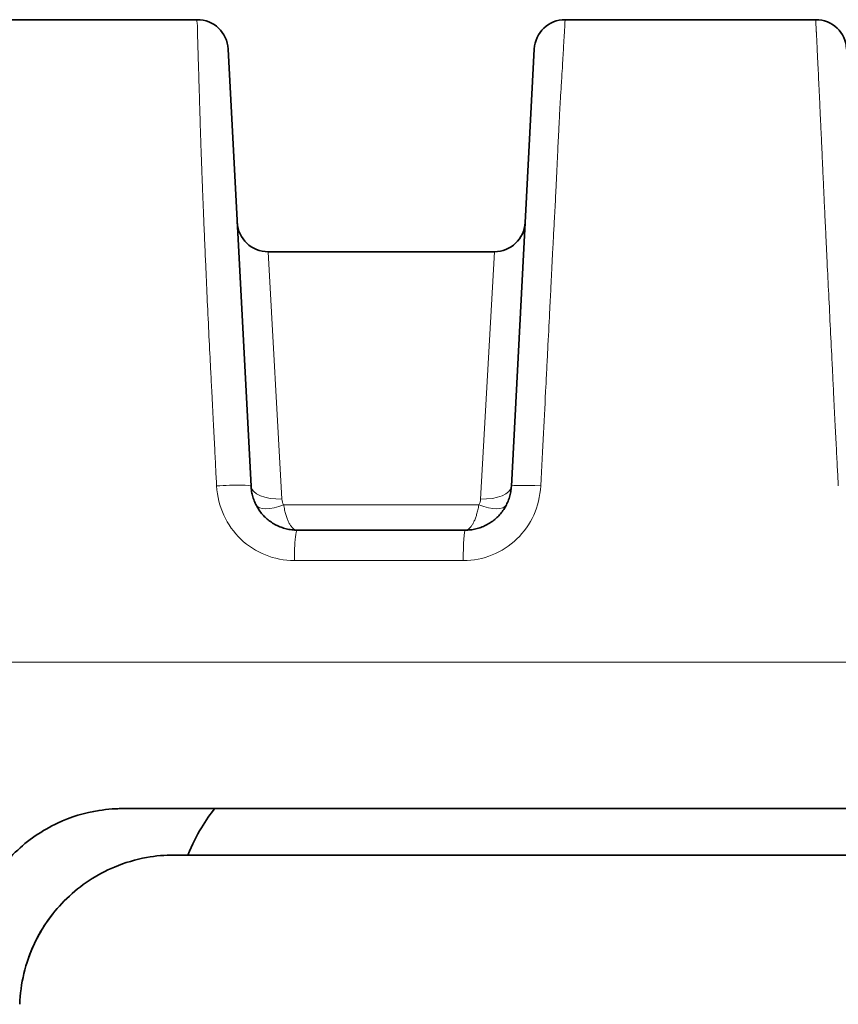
# Model space of a CAD drawing. Header units: millimetres. Extents: x 5 to 415, y 5 to 292.
# Tile 4 of 123: x 101.09 to 106.39, y 78.75 to 85.12. Entities that reach past the tile are written whole.
import ezdxf

# ---------------------------------------------------------------- set-up
doc = ezdxf.new("R2010")
doc.units = ezdxf.units.MM
doc.layers.add('Sichtbar (ISO)', color=7, linetype='Continuous', lineweight=35)
doc.layers.add('Sichtbar schmal (ISO)', color=7, linetype='Continuous', lineweight=18)

msp = doc.modelspace()

# ---------------------------------------------------------------- linework, layer by layer
at = {"layer": 'Sichtbar (ISO)'}
for p, q in [((102.2402074, 85.11528581), (99.83000053, 85.11528581)), ((106.24020773, 85.11528581), (104.61979358, 85.11528581)), ((102.58804694, 82.0995809), (102.43993363, 84.92575116)), ((104.42006765, 84.92575116), (104.27195432, 82.09958051)), ((102.69840438, 83.61528398), (104.16159909, 83.61528398)), ((101.75981567, 80.01528397), (108.02985151, 80.01528397)), ((108.029851, 79.71528397), (102.09124551, 79.71528397))]:
    msp.add_line(p, q, dxfattribs=at)
for centre, start, end in [((102.24020773, 84.91528397), 2.999999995, 90.000044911), ((104.61979355, 84.91528397), 89.999990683, 176.999999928), ((106.24020773, 84.91528397), 2.999999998, 90.000000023), ((102.69840522, 83.81528397), 182.989634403, 269.999758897), ((104.16159606, 83.81528397), 270.000868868, 357.011165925)]:
    msp.add_arc(centre, 0.2, start, end, dxfattribs=at)
for centre, major_axis, ratio, start_param, end_param in [((105.82070898, 81.77863885), (30.757638, -0.00255163), 0.0011887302, 1.6309263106, 1.6663024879), ((102.53000064, 5.07946837), (0, 75.0358156), 0.0453286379, 0.0516331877, 0.1033008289)]:
    msp.add_ellipse(centre, major_axis=major_axis, ratio=ratio, start_param=start_param, end_param=end_param, dxfattribs=at)
for points, knots in [([(102.88763625, 81.81528397), (102.8754109, 81.81528394), (102.86317918, 81.81603265), (102.85104453, 81.81752385), (102.83909185, 81.81899269), (102.82723327, 81.82118129), (102.81555102, 81.82407304), (102.80419089, 81.82688506), (102.79299755, 81.83036209), (102.7820477, 81.83447945), (102.77121175, 81.83855397), (102.76061423, 81.84325554), (102.75032532, 81.84855215), (102.7400357, 81.85384912), (102.73005474, 81.85974124), (102.72044884, 81.86618848), (102.71088414, 81.87260808), (102.70169129, 81.87957804), (102.69293069, 81.8870517), (102.68418976, 81.89450859), (102.67587915, 81.90246693), (102.66805318, 81.91087378), (102.66022357, 81.91928454), (102.65287905, 81.92814423), (102.64606751, 81.93739405), (102.63923704, 81.9466696), (102.63294252, 81.95633745), (102.62722512, 81.96633317), (102.6214889, 81.97636179), (102.61633361, 81.98672044), (102.61179287, 81.99734015), (102.60722288, 82.00802828), (102.60327543, 82.01898089), (102.59997676, 82.03012326), (102.59666903, 82.04129623), (102.59401349, 82.05265995), (102.59202718, 82.06414091), (102.58999912, 82.07586316), (102.58866931, 82.08770774), (102.58804698, 82.09958008)], [0, 0, 0, 0, 0.08034230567, 0.08034230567, 0.08034230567, 0.15947981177, 0.15947981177, 0.15947981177, 0.23643518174, 0.23643518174, 0.23643518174, 0.3125900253, 0.3125900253, 0.3125900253, 0.38875014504, 0.38875014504, 0.38875014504, 0.46458366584, 0.46458366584, 0.46458366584, 0.54024702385, 0.54024702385, 0.54024702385, 0.61594552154, 0.61594552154, 0.61594552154, 0.69185448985, 0.69185448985, 0.69185448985, 0.76801331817, 0.76801331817, 0.76801331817, 0.84466290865, 0.84466290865, 0.84466290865, 0.92152289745, 0.92152289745, 0.92152289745, 0.99999817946, 0.99999817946, 0.99999817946, 0.99999817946]), ([(104.27195427, 82.09957958), (104.27131131, 82.08731407), (104.26991265, 82.07506865), (104.26776526, 82.06294813), (104.26565357, 82.05102912), (104.26281841, 82.0392308), (104.25927723, 82.02763857), (104.25584301, 82.01639648), (104.2517447, 82.00534826), (104.24700861, 81.99457268), (104.24235479, 81.98398427), (104.23708518, 81.97365908), (104.23123346, 81.9636679), (104.2253992, 81.95370655), (104.21898629, 81.94407723), (104.21203661, 81.93484615), (104.20511084, 81.92564683), (104.197652, 81.916843), (104.18970915, 81.90849475), (104.18177301, 81.90015356), (104.17335367, 81.89226717), (104.16450696, 81.88488931), (104.15565904, 81.87751045), (104.14638364, 81.87064025), (104.13674257, 81.86432538), (104.12709203, 81.85800431), (104.1170751, 81.85223967), (104.10675903, 81.84707061), (104.09643222, 81.84189616), (104.08580566, 81.83731851), (104.07495032, 81.83336842), (104.06406834, 81.82940864), (104.0529564, 81.82607957), (104.04169141, 81.82340397), (104.03044141, 81.82073193), (104.01903892, 81.81871129), (104.00755361, 81.81735477), (103.99587818, 81.81597581), (103.98411695, 81.81528419), (103.97237128, 81.81528397)], [0, 0, 0, 0, 0.0814283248, 0.0814283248, 0.0814283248, 0.1615028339, 0.1615028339, 0.1615028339, 0.2391587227, 0.2391587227, 0.2391587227, 0.3154657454, 0.3154657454, 0.3154657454, 0.3915449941, 0.3915449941, 0.3915449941, 0.4673624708, 0.4673624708, 0.4673624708, 0.5431157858, 0.5431157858, 0.5431157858, 0.6188794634, 0.6188794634, 0.6188794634, 0.6947176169, 0.6947176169, 0.6947176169, 0.7706346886, 0.7706346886, 0.7706346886, 0.8467379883, 0.8467379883, 0.8467379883, 0.922739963, 0.922739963, 0.922739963, 1, 1, 1, 1]), ([(100.7604262, 79.05018346), (100.76283633, 79.11920057), (100.77238576, 79.18770401), (100.80618801, 79.32483547), (100.8310341, 79.39285508), (100.91368241, 79.5604755), (100.98166943, 79.653674), (101.14387211, 79.8109486), (101.23642453, 79.87463613), (101.42235141, 79.9612686), (101.51242267, 79.98872431), (101.63294175, 80.00760438), (101.66101777, 80.01079238), (101.70180097, 80.01367952), (101.7144186, 80.01433284), (101.73796475, 80.01510485), (101.74888892, 80.01528395), (101.75981567, 80.01528397)], [-0.15518500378, -0.15518500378, -0.15518500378, -0.15518500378, -0.13444749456, -0.13444749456, -0.11268463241, -0.11268463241, -0.07803253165, -0.07803253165, -0.04416590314, -0.04416590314, -0.01571421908, -0.01571421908, -0.0071462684, -0.0071462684, -0.00331595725, -0.00331595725, -0.00000481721, -0.00000481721, -0.00000481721, -0.00000481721]), ([(102.09124551, 79.71528397), (102.03144809, 79.71528395), (101.97181482, 79.70992052), (101.8417493, 79.68636746), (101.77208883, 79.66574754), (101.59048756, 79.589772), (101.48557675, 79.52069799), (101.30970003, 79.35058364), (101.23895336, 79.2520642), (101.15796892, 79.08096063), (101.13501023, 79.01588731), (101.10327184, 78.88377945), (101.09419571, 78.81721581), (101.09185489, 78.75018342)], [0.00000162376, 0.00000162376, 0.00000162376, 0.00000162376, 0.01808622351, 0.01808622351, 0.04003385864, 0.04003385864, 0.07775913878, 0.07775913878, 0.114114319, 0.114114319, 0.13484226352, 0.13484226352, 0.15498226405, 0.15498226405, 0.15498226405, 0.15498226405])]:
    msp.add_open_spline(points, degree=3, knots=knots, dxfattribs=at)
msp.add_open_spline([(101.15126189, 79.05650266), (101.18756669, 79.1565128), (101.24068034, 79.25179676), (101.30660744, 79.33523754)], degree=3, dxfattribs=at)
at = {"layer": 'Sichtbar schmal (ISO)'}
for p, q in [((102.78777828, 82.01658597), (102.69840438, 83.61528397)), ((104.16159909, 83.61528397), (104.07222706, 82.01660396)), ((102.79856365, 81.97892098), (104.06143812, 81.97892081))]:
    msp.add_line(p, q, dxfattribs=at)
for centre, major_axis, ratio, start_param, end_param in [((102.3883212, 82.08911059), (0.19972581, 0.01046906), 0.069243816, 6.2831849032, 7.9660330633), ((102.78777527, 82.11000174), (-0.1997303, -0.01038309), 0.466586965, 0.0004898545, 1.5465604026), ((104.0722277, 82.11003512), (0.19972795, -0.01042797), 0.4666589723, 4.7367456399, 6.2828248), ((104.47168008, 82.08911053), (-0.19972581, 0.01046906), 0.0604708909, 4.7623882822, 6.2831858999), ((103.23051221, 82.2480637), (0.4303519, 0.27178896), 0.385688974, 2.9327820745, 3.1258519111), ((103.96663167, 82.02284016), (0.10549942, -0.0077196), 0.9127398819, 5.8912136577, 6.2985815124), ((102.79856619, 82.06982378), (-0.1781493, -0.09090007), 0.4137770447, 0.000021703, 1.3627097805), ((104.06143778, 82.06982907), (0.17814433, -0.09090982), 0.4137976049, 4.9205008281, 6.2831788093), ((102.88749274, 81.61528929), (0.00014424, 0.1999932), 0.0959667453, 0.000269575, 1.0710111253), ((103.97314985, 81.61529117), (-0.00078284, 0.19999747), 0.0621057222, 6.2829426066, 7.8391701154), ((105.82069239, 81.58129943), (-30.95714042, 0.00256818), 0.0011887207, 4.772507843, 4.8078904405)]:
    msp.add_ellipse(centre, major_axis=major_axis, ratio=ratio, start_param=start_param, end_param=end_param, dxfattribs=at)
for points, knots in [([(102.24020765, 85.11528397), (102.23838685, 85.11528406), (102.23781948, 85.11344947), (102.23787791, 85.11016697), (102.23794106, 85.10661873), (102.23873861, 85.10136313), (102.23948062, 85.09511984), (102.23971365, 85.09315909), (102.23994099, 85.09110436), (102.24013789, 85.0889819), (102.24068263, 85.08310995), (102.24100062, 85.07673312), (102.24119095, 85.07021957), (102.24149113, 85.05994684), (102.24147131, 85.04938928), (102.2415773, 85.0389105), (102.2415885, 85.03780308), (102.2416014, 85.0366955), (102.24161592, 85.0355859), (102.24178358, 85.02276617), (102.24213688, 85.01022833), (102.24272172, 84.99150232), (102.24286895, 84.98678815), (102.24303277, 84.9816454), (102.24321937, 84.97586734), (102.24355382, 84.96551092), (102.24395044, 84.9531055), (102.24441611, 84.93833837), (102.24495869, 84.92113203), (102.24559652, 84.90068994), (102.24633381, 84.87665019), (102.24684051, 84.86012874), (102.24739399, 84.8419118), (102.24798797, 84.82203024), (102.24813229, 84.81719943), (102.24827887, 84.81227177), (102.24842791, 84.80724588), (102.24911655, 84.78402258), (102.24985848, 84.75868318), (102.250671, 84.73111793), (102.25142075, 84.70568252), (102.25223065, 84.67835094), (102.25310599, 84.64919474), (102.25393252, 84.62166478), (102.25481735, 84.59250879), (102.25575442, 84.56198674), (102.25606473, 84.55187934), (102.25638069, 84.54162375), (102.25670171, 84.53123623), (102.25732379, 84.51110688), (102.25796222, 84.49044264), (102.25862158, 84.46927093), (102.25961532, 84.4373626), (102.26065642, 84.40430536), (102.26175718, 84.37025259), (102.26287429, 84.33569378), (102.26405271, 84.30011232), (102.26530284, 84.26370764), (102.26659993, 84.22593558), (102.26797411, 84.18727942), (102.26943624, 84.14796906), (102.26969122, 84.14111356), (102.2699489, 84.1342379), (102.27020931, 84.12734336), (102.27151956, 84.09265402), (102.27287868, 84.05763175), (102.27430355, 84.02165004), (102.27605694, 83.97737247), (102.27790982, 83.93164351), (102.27991085, 83.88297661), (102.28188765, 83.8348992), (102.2840097, 83.78394175), (102.28633588, 83.72845174), (102.28784963, 83.69234194), (102.28945001, 83.65430938), (102.291155, 83.6138675), (102.29197961, 83.59430792), (102.29284027, 83.57416427), (102.29373403, 83.55350052), (102.29647042, 83.49023507), (102.29951856, 83.42206801), (102.30278698, 83.35097647), (102.30615079, 83.27780992), (102.30974717, 83.20155989), (102.31347069, 83.12449058), (102.31702779, 83.05086573), (102.32070044, 82.9765022), (102.32439855, 82.90334226), (102.32544528, 82.88263477), (102.32649404, 82.8620239), (102.32754285, 82.84155251), (102.3299441, 82.79468347), (102.3323133, 82.74853738), (102.33464957, 82.70306054), (102.33778351, 82.64205631), (102.34085819, 82.58225634), (102.34387313, 82.52349919), (102.34664408, 82.46949701), (102.3493646, 82.41637535), (102.35203504, 82.36399535), (102.35444815, 82.31666271), (102.35682039, 82.26993557), (102.3591523, 82.22370616), (102.3612225, 82.18266515), (102.36326093, 82.14201639), (102.36526806, 82.10168302)], [0, 0, 0, 0, 0.0459053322, 0.0459053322, 0.0459053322, 0.0955271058, 0.0955271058, 0.0955271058, 0.1111111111, 0.1111111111, 0.1111111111, 0.1542253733, 0.1542253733, 0.1542253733, 0.2222222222, 0.2222222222, 0.2222222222, 0.2294082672, 0.2294082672, 0.2294082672, 0.3124324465, 0.3124324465, 0.3124324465, 0.3333333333, 0.3333333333, 0.3333333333, 0.3707954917, 0.3707954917, 0.3707954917, 0.4144456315, 0.4144456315, 0.4144456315, 0.4444444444, 0.4444444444, 0.4444444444, 0.4517335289, 0.4517335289, 0.4517335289, 0.4854143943, 0.4854143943, 0.4854143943, 0.5164928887, 0.5164928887, 0.5164928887, 0.5458379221, 0.5458379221, 0.5458379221, 0.5555555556, 0.5555555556, 0.5555555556, 0.574386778, 0.574386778, 0.574386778, 0.602767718, 0.602767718, 0.602767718, 0.6315704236, 0.6315704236, 0.6315704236, 0.6614549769, 0.6614549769, 0.6614549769, 0.6666666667, 0.6666666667, 0.6666666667, 0.6928888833, 0.6928888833, 0.6928888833, 0.7251568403, 0.7251568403, 0.7251568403, 0.7570339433, 0.7570339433, 0.7570339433, 0.7777777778, 0.7777777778, 0.7777777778, 0.7878104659, 0.7878104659, 0.7878104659, 0.8185271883, 0.8185271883, 0.8185271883, 0.850140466, 0.850140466, 0.850140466, 0.8803408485, 0.8803408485, 0.8803408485, 0.8888888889, 0.8888888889, 0.8888888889, 0.9084595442, 0.9084595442, 0.9084595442, 0.9347123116, 0.9347123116, 0.9347123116, 0.9588405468, 0.9588405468, 0.9588405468, 0.9806437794, 0.9806437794, 0.9806437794, 1, 1, 1, 1]), ([(104.61979358, 85.11528397), (104.61967631, 85.11528424), (104.61943097, 85.11281491), (104.61910971, 85.10844769), (104.61880778, 85.10434336), (104.61843893, 85.0985654), (104.61806859, 85.09201099), (104.61799606, 85.09072717), (104.61792288, 85.0894155), (104.61784914, 85.08808163), (104.61727827, 85.07775491), (104.61668206, 85.06625741), (104.61601227, 85.05461822), (104.61585689, 85.05191822), (104.61569704, 85.04920084), (104.615531, 85.0464576), (104.61478222, 85.03408672), (104.6139295, 85.02120278), (104.61310316, 85.00854407), (104.61285431, 85.00473201), (104.61260773, 85.00093802), (104.61236645, 84.99717186), (104.61140584, 84.98217808), (104.61052871, 84.9679627), (104.60957474, 84.95032096), (104.60949339, 84.94881651), (104.60941134, 84.94728447), (104.6093284, 84.9457205), (104.60843703, 84.92891228), (104.60745903, 84.90859201), (104.60599199, 84.8812855), (104.60572183, 84.87625683), (104.60543474, 84.87098466), (104.60512752, 84.86543436), (104.60415279, 84.84782433), (104.6029663, 84.8275102), (104.60145569, 84.80269485), (104.60000429, 84.77885224), (104.59825578, 84.75089465), (104.59604814, 84.71604319), (104.59589685, 84.71365467), (104.59574336, 84.71123321), (104.59558762, 84.70877758), (104.59400323, 84.68379576), (104.59224139, 84.65528079), (104.59034113, 84.62326542), (104.58858167, 84.59362205), (104.58670294, 84.56096634), (104.58476339, 84.52584671), (104.58297735, 84.49350689), (104.58113986, 84.45908009), (104.57932712, 84.42357947), (104.57880237, 84.41330273), (104.57827986, 84.4029392), (104.57776201, 84.39252426), (104.57649955, 84.36713413), (104.57524571, 84.34131231), (104.57400381, 84.31533663), (104.57215898, 84.27675003), (104.57034073, 84.23782837), (104.56856929, 84.19965923), (104.56657156, 84.15661438), (104.56463406, 84.11454005), (104.56278777, 84.07502906), (104.56183201, 84.05457565), (104.56090055, 84.03480649), (104.55999689, 84.01592671), (104.55870868, 83.98901264), (104.55745811, 83.96402456), (104.55623628, 83.94037253), (104.55351597, 83.88771308), (104.55094489, 83.84180667), (104.54830261, 83.7938247), (104.54730494, 83.77570775), (104.54629597, 83.75727289), (104.54526037, 83.73797848), (104.54349905, 83.70516297), (104.54169313, 83.66990905), (104.53979532, 83.63203255), (104.53705169, 83.57727545), (104.53411541, 83.517027), (104.53084801, 83.45081549), (104.52994641, 83.43254529), (104.52901968, 83.41382254), (104.52806494, 83.39463772), (104.52574332, 83.34798681), (104.52324954, 83.29861387), (104.52053978, 83.24538035), (104.51695162, 83.17489066), (104.51298442, 83.09762506), (104.50853449, 83.01090367), (104.50649014, 82.97106297), (104.50434405, 82.92922926), (104.5020861, 82.8851416), (104.49979251, 82.84035821), (104.49738828, 82.79323865), (104.49487692, 82.74389529), (104.49014481, 82.65091877), (104.48503203, 82.55004125), (104.47956209, 82.44201422), (104.47415863, 82.3353002), (104.46840688, 82.22161403), (104.46233037, 82.10169626)], [0.00000000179, 0.00000000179, 0.00000000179, 0.00000000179, 0.04295972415, 0.04295972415, 0.04295972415, 0.08333333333, 0.08333333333, 0.08333333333, 0.09124135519, 0.09124135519, 0.09124135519, 0.1524644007, 0.1524644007, 0.1524644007, 0.16666666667, 0.16666666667, 0.16666666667, 0.23071297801, 0.23071297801, 0.23071297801, 0.25, 0.25, 0.25, 0.32678523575, 0.32678523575, 0.32678523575, 0.33333333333, 0.33333333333, 0.33333333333, 0.40370692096, 0.40370692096, 0.40370692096, 0.41666666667, 0.41666666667, 0.41666666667, 0.45778546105, 0.45778546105, 0.45778546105, 0.4972924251, 0.4972924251, 0.4972924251, 0.5, 0.5, 0.5, 0.52754501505, 0.52754501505, 0.52754501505, 0.55304923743, 0.55304923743, 0.55304923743, 0.57653473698, 0.57653473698, 0.57653473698, 0.58333333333, 0.58333333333, 0.58333333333, 0.59990735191, 0.59990735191, 0.59990735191, 0.62452788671, 0.62452788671, 0.62452788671, 0.65229344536, 0.65229344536, 0.65229344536, 0.66666666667, 0.66666666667, 0.66666666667, 0.68715641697, 0.68715641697, 0.68715641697, 0.73277529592, 0.73277529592, 0.73277529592, 0.75, 0.75, 0.75, 0.7792953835, 0.7792953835, 0.7792953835, 0.8216469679, 0.8216469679, 0.8216469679, 0.83333333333, 0.83333333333, 0.83333333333, 0.86175056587, 0.86175056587, 0.86175056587, 0.89937953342, 0.89937953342, 0.89937953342, 0.91666666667, 0.91666666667, 0.91666666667, 0.93422660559, 0.93422660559, 0.93422660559, 0.96731438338, 0.96731438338, 0.96731438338, 1, 1, 1, 1]), ([(106.24020773, 85.11528397), (106.24023757, 85.11528409), (106.24032863, 85.11344414), (106.24047923, 85.11013167), (106.24064218, 85.10654753), (106.24087526, 85.10123169), (106.24116166, 85.09493001), (106.24125554, 85.09286434), (106.24135496, 85.09069637), (106.24145911, 85.08845664), (106.24173152, 85.08259824), (106.24204579, 85.07626232), (106.24237143, 85.06980321), (106.2429011, 85.0592974), (106.2434574, 85.04853126), (106.24397173, 85.03783521), (106.24401875, 85.03685729), (106.24406567, 85.03587907), (106.24411257, 85.03489928), (106.24473108, 85.02197762), (106.24531698, 85.00933608), (106.24624983, 84.99050413), (106.24649554, 84.98554378), (106.24676738, 84.98011467), (106.24707858, 84.9739784), (106.24759832, 84.9637301), (106.24821, 84.95150045), (106.24892666, 84.93700194), (106.24978176, 84.91970266), (106.25078794, 84.89914259), (106.25195989, 84.87497656), (106.25279589, 84.85773806), (106.25371611, 84.83866707), (106.25471646, 84.81781846), (106.25491393, 84.81370283), (106.25511441, 84.80951903), (106.25531794, 84.80526624), (106.25643446, 84.78193622), (106.25764364, 84.75651221), (106.25895126, 84.72888064), (106.26015898, 84.70336007), (106.26145072, 84.67595565), (106.26282317, 84.64672792), (106.26411951, 84.61912113), (106.26548781, 84.58988857), (106.26691531, 84.55927197), (106.26744644, 84.54788036), (106.26798567, 84.53629898), (106.26853185, 84.52454985), (106.2694137, 84.50557971), (106.27031619, 84.48613781), (106.27123798, 84.46624625), (106.27272228, 84.43421578), (106.27425641, 84.40102331), (106.27583147, 84.36682298), (106.27743067, 84.33209875), (106.27907193, 84.29633814), (106.28074389, 84.25974273), (106.28247822, 84.22178203), (106.28424546, 84.18292506), (106.28603253, 84.14340443), (106.28641304, 84.13498958), (106.28679447, 84.12654424), (106.28717668, 84.11807076), (106.28868284, 84.08468021), (106.29020737, 84.05098134), (106.29177996, 84.01643908), (106.29381113, 83.97182391), (106.29592227, 83.92580528), (106.29819339, 83.87692313), (106.30044723, 83.82841299), (106.3028593, 83.77706992), (106.30551925, 83.72124776), (106.30729475, 83.68398701), (106.30918086, 83.64472726), (106.31120603, 83.60294523), (106.31212198, 83.58404785), (106.3130662, 83.56461543), (106.31403573, 83.54470565), (106.31714935, 83.48076551), (106.32052533, 83.41187539), (106.32405847, 83.34007482), (106.32767014, 83.26667851), (106.33144528, 83.19025551), (106.3352665, 83.11308067), (106.3388832, 83.04003608), (106.34254074, 82.96632646), (106.34614136, 82.89384603), (106.34711926, 82.87416098), (106.34809295, 82.85456673), (106.34906053, 82.83510026), (106.35140023, 82.78802851), (106.35370223, 82.741699), (106.35597397, 82.69605582), (106.35896673, 82.63592607), (106.36190697, 82.5769874), (106.3648132, 82.51908314), (106.36748505, 82.4658486), (106.37012816, 82.41348803), (106.37275752, 82.36186757), (106.37514145, 82.31506551), (106.37751408, 82.26887172), (106.37988685, 82.22318159), (106.38200933, 82.18231103), (106.38413191, 82.14184345), (106.38626287, 82.10170265)], [0.00000000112, 0.00000000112, 0.00000000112, 0.00000000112, 0.04559903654, 0.04559903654, 0.04559903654, 0.09493798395, 0.09493798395, 0.09493798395, 0.11111111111, 0.11111111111, 0.11111111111, 0.15341480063, 0.15341480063, 0.15341480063, 0.22222222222, 0.22222222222, 0.22222222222, 0.22851317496, 0.22851317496, 0.22851317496, 0.31147986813, 0.31147986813, 0.31147986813, 0.33333333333, 0.33333333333, 0.33333333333, 0.3698312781, 0.3698312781, 0.3698312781, 0.41337974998, 0.41337974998, 0.41337974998, 0.44444444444, 0.44444444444, 0.44444444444, 0.45057678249, 0.45057678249, 0.45057678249, 0.4842176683, 0.4842176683, 0.4842176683, 0.51528845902, 0.51528845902, 0.51528845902, 0.54463609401, 0.54463609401, 0.54463609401, 0.55555555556, 0.55555555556, 0.55555555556, 0.57318610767, 0.57318610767, 0.57318610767, 0.60157577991, 0.60157577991, 0.60157577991, 0.63040034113, 0.63040034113, 0.63040034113, 0.6603002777, 0.6603002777, 0.6603002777, 0.66666666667, 0.66666666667, 0.66666666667, 0.69175402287, 0.69175402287, 0.69175402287, 0.72415712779, 0.72415712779, 0.72415712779, 0.75631362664, 0.75631362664, 0.75631362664, 0.77777777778, 0.77777777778, 0.77777777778, 0.78748569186, 0.78748569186, 0.78748569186, 0.81866258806, 0.81866258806, 0.81866258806, 0.8505323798, 0.8505323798, 0.8505323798, 0.8806965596, 0.8806965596, 0.8806965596, 0.88888888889, 0.88888888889, 0.88888888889, 0.90869870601, 0.90869870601, 0.90869870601, 0.93479591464, 0.93479591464, 0.93479591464, 0.95878850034, 0.95878850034, 0.95878850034, 0.98054155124, 0.98054155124, 0.98054155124, 1, 1, 1, 1]), ([(102.36526817, 82.10168296), (102.37013023, 82.03291584), (102.40056427, 81.90703786), (102.51478674, 81.74782842), (102.67659421, 81.64337515), (102.80105054, 81.61934639), (102.86873503, 81.61816617)], [0, 0, 0, 0, 0.25, 0.5, 0.75, 0.99999922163, 0.99999922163, 0.99999922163, 0.99999922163]), ([(102.88763731, 81.81528397), (102.88452708, 81.81528531), (102.87942745, 81.81596707), (102.87490501, 81.81772514), (102.87062673, 81.81938829), (102.866865, 81.82159147), (102.86302395, 81.82451233), (102.85922547, 81.82740082), (102.8553494, 81.83109325), (102.85158374, 81.83545903), (102.8478612, 81.83977481), (102.84424655, 81.84472449), (102.8407262, 81.85034041), (102.83725224, 81.85588235), (102.8338701, 81.86208029), (102.8305992, 81.86886756), (102.82739944, 81.8755072), (102.82430614, 81.88270217), (102.8213995, 81.89053006), (102.81844927, 81.89847535), (102.81569135, 81.90710035), (102.81292118, 81.91588734), (102.81003914, 81.92502918), (102.80714383, 81.93424984), (102.80517463, 81.94557592), (102.80316624, 81.95712733), (102.80212118, 81.97115137), (102.79856365, 81.97892098)], [0, 0, 0, 0, 0.1187334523, 0.1187334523, 0.1187334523, 0.2310568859, 0.2310568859, 0.2310568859, 0.342135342, 0.342135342, 0.342135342, 0.4519418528, 0.4519418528, 0.4519418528, 0.5603016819, 0.5603016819, 0.5603016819, 0.6663046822, 0.6663046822, 0.6663046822, 0.7738975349, 0.7738975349, 0.7738975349, 0.8858352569, 0.8858352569, 0.8858352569, 1, 1, 1, 1]), ([(104.06143812, 81.97892081), (104.05937096, 81.96763857), (104.05711047, 81.95673371), (104.05470052, 81.94628641), (104.0523334, 81.93602478), (104.0498223, 81.92620774), (104.04715161, 81.91691455), (104.04472034, 81.90845445), (104.04215676, 81.90043113), (104.03942101, 81.89291757), (104.0363454, 81.88447061), (104.03306104, 81.87666022), (104.02962883, 81.86948162), (104.02636097, 81.86264677), (104.0229587, 81.8563851), (104.01944151, 81.8507227), (104.01608267, 81.84531523), (104.01261881, 81.84045495), (104.00904562, 81.83618614), (104.00519799, 81.83158945), (104.00122922, 81.82768027), (103.99714758, 81.82453443), (103.9932709, 81.82154656), (103.98929195, 81.81924762), (103.98522, 81.81769164), (103.98104979, 81.81609811), (103.97678222, 81.81528598), (103.97236231, 81.81528397)], [0, 0, 0, 0, 0.1158855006, 0.1158855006, 0.1158855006, 0.2297114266, 0.2297114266, 0.2297114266, 0.3333333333, 0.3333333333, 0.3333333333, 0.4498279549, 0.4498279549, 0.4498279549, 0.5607441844, 0.5607441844, 0.5607441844, 0.6666666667, 0.6666666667, 0.6666666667, 0.780724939, 0.780724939, 0.780724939, 0.889055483, 0.889055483, 0.889055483, 1, 1, 1, 1]), ([(102.87071671, 81.71114559), (102.87038033, 81.70467302), (102.87009007, 81.6981302), (102.86984632, 81.6917544), (102.86966789, 81.687087), (102.86951418, 81.68250957), (102.86938256, 81.67811174), (102.86907116, 81.66770635), (102.86887522, 81.65835958), (102.86877698, 81.6485059), (102.8686789, 81.63866832), (102.86868994, 81.62831349), (102.86873491, 81.61819259)], [0, 0, 0, 0, 0.19245039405, 0.19245039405, 0.19245039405, 0.33333333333, 0.33333333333, 0.33333333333, 0.66666666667, 0.66666666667, 0.66666666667, 0.99945524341, 0.99945524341, 0.99945524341, 0.99945524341]), ([(99.83000216, 80.96075168), (100.49631212, 80.96073697), (101.17237333, 80.96160059), (101.85219439, 80.96196866), (102.87365863, 80.9625217), (103.90361084, 80.9619561), (104.93460954, 80.96191515), (105.96560839, 80.9618742), (106.99765416, 80.96235786), (108.02985144, 80.9623572)], [0.00000007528, 0.00000007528, 0.00000007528, 0.00000007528, 0.24968186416, 0.24968186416, 0.24968186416, 0.62484090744, 0.62484090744, 0.62484090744, 1, 1, 1, 1])]:
    msp.add_open_spline(points, degree=3, knots=knots, dxfattribs=at)
msp.add_open_spline([(103.96070826, 81.61818664), (104.02756975, 81.61911407), (104.15081141, 81.64288048), (104.31559553, 81.74992309), (104.42714795, 81.90784698), (104.45742505, 82.03328621), (104.46233035, 82.10169629)], degree=3, dxfattribs=at)

doc.saveas('drawing.dxf')
